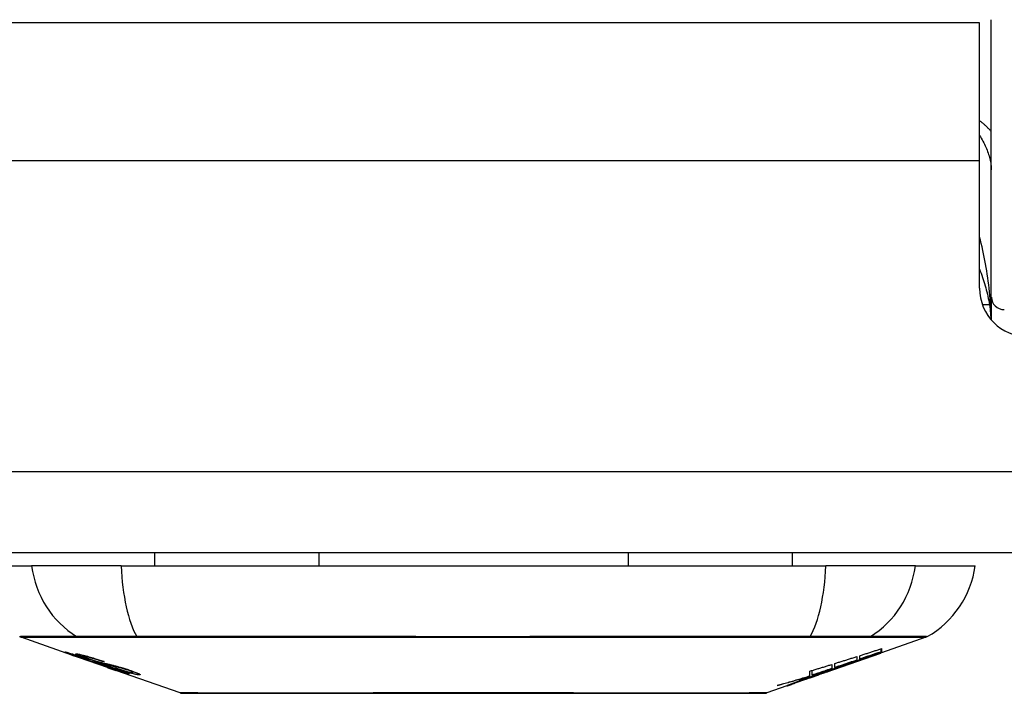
# Model space of a CAD drawing. Header units: inches. Extents: x 20 to 448, y 48 to 213.
# Tile 44 of 235: x 98.911 to 100.109, y 47.743 to 48.563. Entities that reach past the tile are written whole.
import ezdxf

# ---------------------------------------------------------------- set-up
doc = ezdxf.new("R2010")
doc.units = ezdxf.units.IN
doc.header["$MEASUREMENT"] = 0
doc.layers.add('Visible Edges(ANSI)', color=7, linetype='Continuous', lineweight=25)
doc.layers.add('Visible Tangent Edges(ANSI)', color=7, linetype='Continuous', lineweight=25)

msp = doc.modelspace()

# ---------------------------------------------------------------- linework, layer by layer
at = {"layer": 'Visible Edges(ANSI)'}
for p, q in [((100.0787, 48.5594), (98.8477, 48.5594)), ((100.0787, 48.3914), (100.0787, 48.5594)), ((100.0931, 48.2255), (100.0931, 48.5631)), ((100.0787, 48.2364), (100.0787, 48.3914)), ((100.0931, 48.2255), (100.0931, 48.1977)), ((103.6142, 47.9144), (62.0092, 47.9144)), ((99.0754, 47.9144), (99.0754, 47.8986)), ((99.2751, 47.9144), (99.2751, 47.8986)), ((99.6513, 47.9144), (99.6513, 47.8986)), ((99.851, 47.9144), (99.851, 47.8986)), ((98.853, 47.8986), (98.9258, 47.8986)), ((99.0345, 47.8986), (98.9258, 47.8986)), ((99.0345, 47.8986), (99.8919, 47.8986)), ((100.0007, 47.8986), (99.8919, 47.8986)), ((100.0007, 47.8986), (100.0735, 47.8986)), ((98.9747, 47.7901), (98.9129, 47.8117)), ((100.0136, 47.8117), (99.9597, 47.7929)), ((98.9747, 47.7901), (98.9825, 47.7873)), ((98.9751, 47.7907), (98.9751, 47.7915)), ((98.9825, 47.7873), (98.9829, 47.7872)), ((99.018, 47.7749), (98.9829, 47.7872)), ((98.9883, 47.7886), (98.9883, 47.7899)), ((99.8924, 47.7693), (99.9587, 47.7925)), ((99.9295, 47.7882), (99.9295, 47.7839)), ((99.933, 47.7851), (99.933, 47.7893)), ((99.9597, 47.793), (99.9587, 47.7926)), ((99.9587, 47.7925), (99.9587, 47.7927)), ((99.9592, 47.7941), (99.9592, 47.7977)), ((99.9597, 47.7979), (99.9597, 47.7935)), ((99.9597, 47.793), (99.9597, 47.7929)), ((98.9957, 47.7844), (98.9957, 47.7847)), ((99.0123, 47.7822), (99.0123, 47.7828)), ((99.0184, 47.7747), (99.0282, 47.7713)), ((99.899, 47.7786), (99.899, 47.7736)), ((99.9027, 47.7748), (99.9027, 47.7798)), ((99.9179, 47.7784), (99.9179, 47.779)), ((99.938, 47.7856), (99.938, 47.7863)), ((99.1064, 47.744), (99.0282, 47.7713)), ((99.0355, 47.77), (99.0355, 47.7708)), ((99.0491, 47.7689), (99.0491, 47.7702)), ((99.8924, 47.7693), (99.851, 47.7548)), ((99.871, 47.7635), (99.871, 47.7643)), ((99.8717, 47.7624), (99.8717, 47.7627)), ((99.8722, 47.7647), (99.8722, 47.7704)), ((99.875, 47.7655), (99.875, 47.7712)), ((99.8837, 47.7664), (99.8837, 47.7667)), ((99.8907, 47.7688), (99.8907, 47.7689)), ((99.8995, 47.7732), (99.8911, 47.7703)), ((99.8911, 47.7703), (99.8911, 47.7705)), ((99.8937, 47.7698), (99.8937, 47.7703)), ((99.8959, 47.771), (99.8959, 47.7718)), ((99.8445, 47.7525), (99.82, 47.744)), ((99.8445, 47.7525), (99.8445, 47.7525)), ((99.8542, 47.756), (99.8467, 47.7533)), ((99.8467, 47.7533), (99.8467, 47.7539)), ((99.8523, 47.7554), (99.8523, 47.756)), ((99.8642, 47.7599), (99.8642, 47.7602)), ((99.8642, 47.7594), (99.8642, 47.7599)), ((99.8717, 47.7624), (99.8717, 47.7621))]:
    msp.add_line(p, q, dxfattribs=at)
at = {"layer": 'Visible Edges(ANSI)', "flags": 128}
for points in [[(100.0787, 48.2596), (100.0797, 48.2571), (100.0807, 48.2546), (100.0816, 48.2521), (100.0825, 48.2496), (100.0833, 48.2471), (100.0841, 48.2445), (100.0849, 48.242), (100.0857, 48.2394), (100.0864, 48.2369), (100.087, 48.2343), (100.0877, 48.2318), (100.0883, 48.2292), (100.0888, 48.2266), (100.0894, 48.224), (100.0899, 48.2215), (100.0903, 48.2189), (100.0907, 48.2163), (100.0911, 48.2137), (100.0915, 48.2111), (100.0918, 48.2086), (100.0921, 48.206), (100.0923, 48.2034), (100.0926, 48.2008), (100.0927, 48.1982)], [(98.985, 47.7868), (98.9838, 47.7872), (98.9827, 47.7876), (98.9815, 47.788), (98.9804, 47.7884), (98.9793, 47.7888), (98.9783, 47.7891), (98.9772, 47.7895), (98.9762, 47.7899), (98.9752, 47.7902), (98.9742, 47.7906), (98.9732, 47.791), (98.9722, 47.7913), (98.9713, 47.7917), (98.9704, 47.792), (98.9696, 47.7923), (98.9689, 47.7926), (98.9682, 47.7928), (98.9677, 47.793), (98.9672, 47.7932), (98.9667, 47.7934), (98.9664, 47.7936), (98.9662, 47.7938), (98.9663, 47.7938), (98.9666, 47.7938)], [(98.9666, 47.7938), (98.9674, 47.7936), (98.9684, 47.7934), (98.9696, 47.7931), (98.9708, 47.7927), (98.9719, 47.7924), (98.973, 47.7921), (98.9742, 47.7917), (98.9755, 47.7914), (98.9769, 47.7909), (98.9783, 47.7905), (98.9798, 47.79), (98.9813, 47.7895), (98.9828, 47.789), (98.9841, 47.7886), (98.9854, 47.7882), (98.9866, 47.7878), (98.9878, 47.7874), (98.989, 47.787), (98.9902, 47.7866), (98.9914, 47.7862), (98.9926, 47.7858), (98.9938, 47.7854), (98.995, 47.785), (98.9962, 47.7846)], [(98.9754, 47.7907), (98.9753, 47.7907), (98.9752, 47.7907), (98.9751, 47.7907), (98.9751, 47.7907), (98.9752, 47.7906), (98.9753, 47.7906), (98.9754, 47.7905), (98.9756, 47.7904), (98.9759, 47.7903), (98.9763, 47.7901), (98.9767, 47.7899), (98.9773, 47.7897), (98.9779, 47.7895), (98.9786, 47.7892), (98.9793, 47.7889), (98.9801, 47.7887), (98.9808, 47.7884), (98.9814, 47.7882), (98.9821, 47.788), (98.9827, 47.7877), (98.9834, 47.7875), (98.9841, 47.7873), (98.9848, 47.787), (98.9855, 47.7868)], [(98.9957, 47.7844), (98.9944, 47.7848), (98.9931, 47.7853), (98.9918, 47.7857), (98.9905, 47.7861), (98.9893, 47.7865), (98.988, 47.787), (98.9868, 47.7873), (98.9857, 47.7877), (98.9845, 47.7881), (98.9835, 47.7884), (98.9824, 47.7888), (98.9814, 47.789), (98.9806, 47.7893), (98.9798, 47.7895), (98.9791, 47.7898), (98.9784, 47.7899), (98.9779, 47.7901), (98.9774, 47.7902), (98.9769, 47.7904), (98.9765, 47.7905), (98.9762, 47.7905), (98.9759, 47.7906), (98.9756, 47.7907), (98.9754, 47.7907)], [(98.9949, 47.7853), (98.9921, 47.7863), (98.9895, 47.7872), (98.9873, 47.7881), (98.9856, 47.7887), (98.9844, 47.7892), (98.9834, 47.7896), (98.9825, 47.7899), (98.9817, 47.7903), (98.981, 47.7906), (98.9805, 47.7908), (98.9801, 47.791), (98.9798, 47.7912), (98.9796, 47.7913), (98.9795, 47.7914), (98.9794, 47.7915), (98.9794, 47.7916), (98.9795, 47.7916), (98.9795, 47.7916), (98.9797, 47.7917), (98.9798, 47.7917), (98.98, 47.7916), (98.9803, 47.7916), (98.9806, 47.7916), (98.9809, 47.7915)], [(98.9809, 47.7915), (98.9817, 47.7914), (98.9827, 47.7912), (98.9838, 47.791), (98.985, 47.7907), (98.9863, 47.7904), (98.9877, 47.7901), (98.989, 47.7898), (98.9905, 47.7894), (98.9921, 47.789), (98.9937, 47.7885), (98.9955, 47.788), (98.9973, 47.7875), (98.999, 47.787), (99.0006, 47.7865), (99.0022, 47.786), (99.0036, 47.7856), (99.0049, 47.7852), (99.0062, 47.7848), (99.0076, 47.7843), (99.0089, 47.7839), (99.0102, 47.7835), (99.0115, 47.7831), (99.0128, 47.7826), (99.0141, 47.7822)], [(99.0049, 47.78), (99.0041, 47.7803), (99.0034, 47.7805), (99.0025, 47.7808), (99.0016, 47.7811), (99.0007, 47.7814), (98.9998, 47.7817), (98.9987, 47.782), (98.9977, 47.7824), (98.9967, 47.7827), (98.9957, 47.783), (98.9948, 47.7833), (98.994, 47.7836), (98.9932, 47.7839), (98.9924, 47.7842), (98.9917, 47.7844), (98.991, 47.7847), (98.9902, 47.7849), (98.9895, 47.7852), (98.9887, 47.7854), (98.988, 47.7857), (98.9872, 47.786), (98.9865, 47.7862), (98.9857, 47.7865), (98.985, 47.7868)], [(98.9855, 47.7868), (98.9862, 47.7865), (98.9869, 47.7863), (98.9876, 47.786), (98.9883, 47.7858), (98.989, 47.7855), (98.9897, 47.7853), (98.9903, 47.7851), (98.991, 47.7849), (98.9915, 47.7847), (98.9921, 47.7845), (98.9926, 47.7843), (98.993, 47.7842), (98.9934, 47.784), (98.9938, 47.7839), (98.9942, 47.7838), (98.9946, 47.7837), (98.995, 47.7835), (98.9953, 47.7834), (98.9957, 47.7833), (98.996, 47.7832), (98.9963, 47.7831), (98.9966, 47.783), (98.9969, 47.7829), (98.9972, 47.7829)], [(98.9896, 47.7886), (98.9891, 47.7886), (98.9887, 47.7887), (98.9885, 47.7887), (98.9883, 47.7886), (98.9883, 47.7885), (98.9884, 47.7884), (98.9886, 47.7883), (98.9888, 47.7882), (98.989, 47.7881), (98.9893, 47.7879), (98.9897, 47.7878), (98.9902, 47.7876), (98.9908, 47.7873), (98.9913, 47.7871), (98.9919, 47.7869), (98.9925, 47.7867), (98.993, 47.7865), (98.9934, 47.7863), (98.9939, 47.7861), (98.9945, 47.7859), (98.995, 47.7858), (98.9955, 47.7856), (98.9961, 47.7854), (98.9967, 47.7852)], [(99.0123, 47.7822), (99.0116, 47.7824), (99.0109, 47.7826), (99.0101, 47.7829), (99.0094, 47.7831), (99.0087, 47.7834), (99.0079, 47.7836), (99.0072, 47.7838), (99.0065, 47.7841), (99.0057, 47.7843), (99.005, 47.7845), (99.0043, 47.7847), (99.0036, 47.785), (99.0028, 47.7852), (99.0021, 47.7854), (99.0011, 47.7857), (99, 47.786), (98.9987, 47.7864), (98.9974, 47.7868), (98.9959, 47.7872), (98.9944, 47.7875), (98.9929, 47.7879), (98.9915, 47.7882), (98.9904, 47.7884), (98.9896, 47.7886)], [(99.9027, 47.7798), (99.9038, 47.7801), (99.905, 47.7805), (99.9061, 47.7808), (99.9072, 47.7812), (99.9083, 47.7815), (99.9094, 47.7819), (99.9105, 47.7822), (99.9117, 47.7826), (99.9128, 47.7829), (99.9139, 47.7833), (99.915, 47.7836), (99.9161, 47.784), (99.9172, 47.7843), (99.9183, 47.7847), (99.9195, 47.785), (99.9206, 47.7854), (99.9217, 47.7857), (99.9228, 47.7861), (99.9239, 47.7864), (99.925, 47.7868), (99.9261, 47.7871), (99.9273, 47.7875), (99.9284, 47.7878), (99.9295, 47.7882)], [(99.9145, 47.7778), (99.9162, 47.7784), (99.918, 47.779), (99.9197, 47.7797), (99.9215, 47.7803), (99.9233, 47.781), (99.925, 47.7816), (99.9268, 47.7823), (99.9286, 47.7829), (99.9305, 47.7836), (99.9323, 47.7843), (99.9341, 47.7849), (99.936, 47.7856), (99.9379, 47.7863), (99.9397, 47.787), (99.9416, 47.7877), (99.9435, 47.7884), (99.9454, 47.7891), (99.9474, 47.7898), (99.9493, 47.7905), (99.9513, 47.7912), (99.9532, 47.7919), (99.9552, 47.7926), (99.9572, 47.7933), (99.9592, 47.7941)], [(99.9587, 47.7925), (99.957, 47.7919), (99.9553, 47.7913), (99.9537, 47.7907), (99.952, 47.7901), (99.9503, 47.7896), (99.9486, 47.789), (99.9469, 47.7884), (99.9452, 47.7878), (99.9435, 47.7872), (99.9418, 47.7866), (99.9401, 47.786), (99.9384, 47.7854), (99.9367, 47.7848), (99.9349, 47.7842), (99.9332, 47.7837), (99.9315, 47.7831), (99.9298, 47.7825), (99.9281, 47.7819), (99.9264, 47.7813), (99.9247, 47.7807), (99.923, 47.7802), (99.9213, 47.7796), (99.9196, 47.779), (99.9179, 47.7784)], [(99.933, 47.7893), (99.9341, 47.7896), (99.9352, 47.79), (99.9363, 47.7904), (99.9374, 47.7907), (99.9386, 47.7911), (99.9397, 47.7914), (99.9408, 47.7918), (99.9419, 47.7921), (99.943, 47.7925), (99.9441, 47.7929), (99.9452, 47.7932), (99.9464, 47.7936), (99.9475, 47.7939), (99.9486, 47.7943), (99.9497, 47.7946), (99.9508, 47.795), (99.9519, 47.7954), (99.9531, 47.7957), (99.9542, 47.7961), (99.9553, 47.7964), (99.9564, 47.7968), (99.9575, 47.7972), (99.9586, 47.7975), (99.9597, 47.7979)], [(99.9592, 47.7941), (99.9581, 47.7937), (99.957, 47.7933), (99.9559, 47.7929), (99.9549, 47.7926), (99.9538, 47.7922), (99.9527, 47.7918), (99.9516, 47.7915), (99.9505, 47.7911), (99.9494, 47.7907), (99.9483, 47.7903), (99.9472, 47.79), (99.9461, 47.7896), (99.945, 47.7892), (99.9439, 47.7888), (99.9428, 47.7885), (99.9417, 47.7881), (99.9406, 47.7877), (99.9395, 47.7873), (99.9384, 47.787), (99.9374, 47.7866), (99.9363, 47.7862), (99.9352, 47.7859), (99.9341, 47.7855), (99.933, 47.7851)], [(99.9597, 47.7935), (99.9589, 47.7932), (99.958, 47.7928), (99.9571, 47.7925), (99.9563, 47.7922), (99.9554, 47.7919), (99.9545, 47.7916), (99.9536, 47.7913), (99.9527, 47.7909), (99.9518, 47.7906), (99.9509, 47.7903), (99.95, 47.7899), (99.9491, 47.7896), (99.9481, 47.7893), (99.9472, 47.789), (99.9463, 47.7886), (99.9454, 47.7883), (99.9444, 47.788), (99.9435, 47.7876), (99.9426, 47.7873), (99.9417, 47.787), (99.9407, 47.7866), (99.9398, 47.7863), (99.9389, 47.786), (99.938, 47.7856)], [(99.938, 47.7856), (99.9389, 47.7859), (99.9398, 47.7862), (99.9407, 47.7865), (99.9416, 47.7869), (99.9425, 47.7872), (99.9434, 47.7875), (99.9443, 47.7878), (99.9452, 47.7881), (99.9461, 47.7884), (99.947, 47.7887), (99.948, 47.789), (99.9489, 47.7893), (99.9498, 47.7896), (99.9507, 47.7899), (99.9516, 47.7902), (99.9525, 47.7906), (99.9534, 47.7909), (99.9543, 47.7912), (99.9552, 47.7915), (99.9561, 47.7918), (99.957, 47.7921), (99.9579, 47.7924), (99.9588, 47.7927), (99.9597, 47.793)], [(99.016, 47.7786), (99.0151, 47.7789), (99.0141, 47.7791), (99.0132, 47.7794), (99.0122, 47.7797), (99.0111, 47.78), (99.0101, 47.7803), (99.0089, 47.7807), (99.0078, 47.781), (99.0068, 47.7814), (99.0058, 47.7817), (99.0048, 47.782), (99.0039, 47.7823), (99.0031, 47.7825), (99.0023, 47.7828), (99.0016, 47.7831), (99.0008, 47.7833), (99.0001, 47.7836), (98.9993, 47.7838), (98.9986, 47.7841), (98.9978, 47.7843), (98.9971, 47.7846), (98.9963, 47.7848), (98.9956, 47.7851), (98.9949, 47.7853)], [(98.9962, 47.7846), (98.9962, 47.7846), (98.9962, 47.7846), (98.9961, 47.7845), (98.9961, 47.7845), (98.9961, 47.7845), (98.9961, 47.7845), (98.996, 47.7845), (98.996, 47.7845), (98.996, 47.7845), (98.996, 47.7845), (98.996, 47.7845), (98.9959, 47.7845), (98.9959, 47.7845), (98.9959, 47.7845), (98.9959, 47.7844), (98.9959, 47.7844), (98.9958, 47.7844), (98.9958, 47.7844), (98.9958, 47.7844), (98.9958, 47.7844), (98.9957, 47.7844), (98.9957, 47.7844), (98.9957, 47.7844), (98.9957, 47.7844)], [(98.9967, 47.7852), (98.9974, 47.7849), (98.9981, 47.7847), (98.9988, 47.7844), (98.9996, 47.7842), (99.0003, 47.7839), (99.001, 47.7837), (99.0018, 47.7834), (99.0024, 47.7832), (99.003, 47.783), (99.0036, 47.7829), (99.0041, 47.7827), (99.0046, 47.7826), (99.0051, 47.7824), (99.0055, 47.7823), (99.0059, 47.7822), (99.0063, 47.7821), (99.0067, 47.7819), (99.0071, 47.7818), (99.0075, 47.7817), (99.0079, 47.7816), (99.0082, 47.7815), (99.0086, 47.7814), (99.0089, 47.7813), (99.0093, 47.7813)], [(98.9972, 47.7829), (98.9975, 47.7828), (98.9979, 47.7826), (98.9983, 47.7825), (98.9987, 47.7824), (98.9992, 47.7823), (98.9996, 47.7821), (99.0001, 47.782), (99.0006, 47.7819), (99.0011, 47.7817), (99.0016, 47.7816), (99.0021, 47.7815), (99.0027, 47.7813), (99.0032, 47.7812), (99.0037, 47.781), (99.0043, 47.7809), (99.0048, 47.7807), (99.0053, 47.7806), (99.0059, 47.7805), (99.0064, 47.7803), (99.007, 47.7802), (99.0076, 47.78), (99.0082, 47.7798), (99.0088, 47.7797), (99.0094, 47.7795)], [(99.0193, 47.776), (99.0187, 47.7762), (99.018, 47.7764), (99.0173, 47.7766), (99.0166, 47.7768), (99.0159, 47.777), (99.0153, 47.7771), (99.0147, 47.7773), (99.0141, 47.7774), (99.0136, 47.7776), (99.0131, 47.7777), (99.0127, 47.7778), (99.0122, 47.7779), (99.0117, 47.7781), (99.0113, 47.7782), (99.0108, 47.7783), (99.0103, 47.7785), (99.0097, 47.7786), (99.0091, 47.7788), (99.0085, 47.779), (99.0078, 47.7792), (99.0071, 47.7794), (99.0063, 47.7796), (99.0056, 47.7798), (99.0049, 47.78)], [(99.0093, 47.7813), (99.0097, 47.7811), (99.0102, 47.781), (99.0107, 47.7809), (99.0113, 47.7808), (99.0118, 47.7806), (99.0125, 47.7805), (99.0131, 47.7803), (99.0137, 47.7802), (99.0144, 47.78), (99.0151, 47.7799), (99.0158, 47.7797), (99.0165, 47.7796), (99.0172, 47.7794), (99.0179, 47.7792), (99.0186, 47.7791), (99.0193, 47.7789), (99.02, 47.7788), (99.0207, 47.7786), (99.0214, 47.7784), (99.0221, 47.7783), (99.0228, 47.7781), (99.0236, 47.7779), (99.0243, 47.7778), (99.025, 47.7776)], [(99.0094, 47.7795), (99.0101, 47.7793), (99.0108, 47.7791), (99.0116, 47.7788), (99.0125, 47.7786), (99.0133, 47.7783), (99.0143, 47.778), (99.0152, 47.7777), (99.0161, 47.7774), (99.017, 47.7772), (99.0179, 47.7769), (99.0187, 47.7766), (99.0194, 47.7764), (99.02, 47.7762), (99.0207, 47.776), (99.0213, 47.7758), (99.0219, 47.7756), (99.0225, 47.7754), (99.0232, 47.7752), (99.0238, 47.7749), (99.0244, 47.7747), (99.0251, 47.7745), (99.0257, 47.7743), (99.0264, 47.7741), (99.027, 47.7739)], [(99.0141, 47.7822), (99.0141, 47.7822), (99.014, 47.7822), (99.0139, 47.7822), (99.0138, 47.7822), (99.0138, 47.7822), (99.0137, 47.7822), (99.0136, 47.7822), (99.0135, 47.7822), (99.0134, 47.7822), (99.0134, 47.7822), (99.0133, 47.7822), (99.0132, 47.7822), (99.0131, 47.7822), (99.0131, 47.7822), (99.013, 47.7822), (99.0129, 47.7822), (99.0128, 47.7822), (99.0128, 47.7822), (99.0127, 47.7822), (99.0126, 47.7822), (99.0125, 47.7822), (99.0125, 47.7822), (99.0124, 47.7822), (99.0123, 47.7822)], [(99.0344, 47.7743), (99.0337, 47.7745), (99.0329, 47.7747), (99.0321, 47.7749), (99.0313, 47.7751), (99.0305, 47.7752), (99.0296, 47.7754), (99.0289, 47.7756), (99.0281, 47.7758), (99.0274, 47.7759), (99.0268, 47.7761), (99.0261, 47.7762), (99.0255, 47.7763), (99.0249, 47.7765), (99.0242, 47.7766), (99.0236, 47.7768), (99.0229, 47.7769), (99.0221, 47.7771), (99.0214, 47.7773), (99.0205, 47.7775), (99.0196, 47.7777), (99.0187, 47.7779), (99.0178, 47.7782), (99.0168, 47.7784), (99.016, 47.7786)], [(99.0438, 47.767), (99.0436, 47.767), (99.0433, 47.767), (99.0429, 47.7671), (99.0425, 47.7672), (99.0421, 47.7673), (99.0416, 47.7674), (99.041, 47.7676), (99.0404, 47.7678), (99.0397, 47.768), (99.0389, 47.7682), (99.0379, 47.7685), (99.0368, 47.7689), (99.0353, 47.7693), (99.0337, 47.7699), (99.0319, 47.7704), (99.0302, 47.771), (99.0285, 47.7716), (99.027, 47.7721), (99.0254, 47.7726), (99.0239, 47.7732), (99.0224, 47.7737), (99.0208, 47.7742), (99.0193, 47.7748), (99.0177, 47.7753)], [(99.0177, 47.7753), (99.0177, 47.7753), (99.0177, 47.7753), (99.0178, 47.7753), (99.0178, 47.7753), (99.0178, 47.7753), (99.0178, 47.7753), (99.0179, 47.7753), (99.0179, 47.7753), (99.0179, 47.7753), (99.0179, 47.7753), (99.018, 47.7753), (99.018, 47.7753), (99.018, 47.7753), (99.018, 47.7753), (99.018, 47.7753), (99.0181, 47.7753), (99.0181, 47.7753), (99.0181, 47.7753), (99.0181, 47.7753), (99.0182, 47.7753), (99.0182, 47.7753), (99.0182, 47.7753), (99.0182, 47.7753), (99.0183, 47.7753)], [(99.018, 47.7749), (99.018, 47.7749), (99.0181, 47.7749), (99.0181, 47.7749), (99.0181, 47.7749), (99.0181, 47.7749), (99.0181, 47.7749), (99.0182, 47.7749), (99.0182, 47.7748), (99.0182, 47.7748), (99.0182, 47.7748), (99.0182, 47.7748), (99.0182, 47.7748), (99.0183, 47.7748), (99.0183, 47.7748), (99.0183, 47.7748), (99.0183, 47.7748), (99.0183, 47.7748), (99.0183, 47.7748), (99.0184, 47.7748), (99.0184, 47.7748), (99.0184, 47.7748), (99.0184, 47.7748), (99.0184, 47.7748), (99.0184, 47.7747)], [(99.0183, 47.7753), (99.0199, 47.7748), (99.0215, 47.7742), (99.0232, 47.7736), (99.0247, 47.7731), (99.0263, 47.7726), (99.0277, 47.7721), (99.029, 47.7717), (99.03, 47.7714), (99.0307, 47.7711), (99.0312, 47.771), (99.0317, 47.7708), (99.0321, 47.7707), (99.0325, 47.7706), (99.0329, 47.7705), (99.0332, 47.7704), (99.0335, 47.7703), (99.0338, 47.7702), (99.034, 47.7702), (99.0343, 47.7701), (99.0345, 47.7701), (99.0347, 47.77), (99.0348, 47.77), (99.035, 47.77), (99.0351, 47.77)], [(99.0263, 47.7737), (99.026, 47.7738), (99.0257, 47.7739), (99.0254, 47.774), (99.0251, 47.7741), (99.0248, 47.7742), (99.0245, 47.7743), (99.0242, 47.7744), (99.0239, 47.7745), (99.0235, 47.7746), (99.0232, 47.7747), (99.0229, 47.7748), (99.0226, 47.7749), (99.0223, 47.775), (99.022, 47.7751), (99.0217, 47.7752), (99.0214, 47.7753), (99.0212, 47.7754), (99.0209, 47.7755), (99.0206, 47.7756), (99.0203, 47.7757), (99.0201, 47.7757), (99.0198, 47.7758), (99.0196, 47.7759), (99.0193, 47.776)], [(99.025, 47.7776), (99.0259, 47.7774), (99.0267, 47.7771), (99.0276, 47.7769), (99.0286, 47.7767), (99.0296, 47.7764), (99.0306, 47.7761), (99.0316, 47.7758), (99.0326, 47.7755), (99.0335, 47.7753), (99.0344, 47.775), (99.0352, 47.7748), (99.036, 47.7745), (99.0366, 47.7743), (99.0373, 47.7741), (99.0379, 47.7739), (99.0386, 47.7737), (99.0392, 47.7735), (99.0399, 47.7733), (99.0405, 47.7731), (99.0411, 47.7729), (99.0418, 47.7727), (99.0424, 47.7725), (99.043, 47.7723), (99.0436, 47.7721)], [(99.8722, 47.7704), (99.8733, 47.7707), (99.8745, 47.7711), (99.8756, 47.7714), (99.8767, 47.7718), (99.8778, 47.7721), (99.8789, 47.7724), (99.88, 47.7728), (99.8812, 47.7731), (99.8823, 47.7735), (99.8834, 47.7738), (99.8845, 47.7741), (99.8856, 47.7745), (99.8867, 47.7748), (99.8878, 47.7752), (99.889, 47.7755), (99.8901, 47.7758), (99.8912, 47.7762), (99.8923, 47.7765), (99.8934, 47.7769), (99.8945, 47.7772), (99.8956, 47.7776), (99.8968, 47.7779), (99.8979, 47.7783), (99.899, 47.7786)], [(99.8911, 47.7703), (99.8921, 47.7706), (99.8931, 47.7709), (99.894, 47.7712), (99.895, 47.7715), (99.896, 47.7718), (99.897, 47.7721), (99.8979, 47.7724), (99.8989, 47.7728), (99.8999, 47.7731), (99.9009, 47.7734), (99.9018, 47.7737), (99.9028, 47.774), (99.9038, 47.7743), (99.9048, 47.7746), (99.9057, 47.7749), (99.9067, 47.7753), (99.9077, 47.7756), (99.9087, 47.7759), (99.9096, 47.7762), (99.9106, 47.7765), (99.9116, 47.7768), (99.9125, 47.7771), (99.9135, 47.7775), (99.9145, 47.7778)], [(99.9179, 47.7784), (99.9168, 47.7781), (99.9158, 47.7777), (99.9148, 47.7773), (99.9138, 47.777), (99.9127, 47.7766), (99.9117, 47.7762), (99.9107, 47.7758), (99.9096, 47.7755), (99.9086, 47.7751), (99.9076, 47.7747), (99.9065, 47.7744), (99.9055, 47.774), (99.9044, 47.7736), (99.9034, 47.7732), (99.9024, 47.7729), (99.9013, 47.7725), (99.9003, 47.7721), (99.8992, 47.7718), (99.8982, 47.7714), (99.8971, 47.771), (99.8961, 47.7706), (99.8951, 47.7703), (99.894, 47.7699), (99.893, 47.7695)], [(99.9295, 47.7839), (99.9284, 47.7835), (99.9273, 47.7832), (99.9261, 47.7828), (99.925, 47.7824), (99.9239, 47.782), (99.9228, 47.7816), (99.9217, 47.7813), (99.9206, 47.7809), (99.9195, 47.7805), (99.9183, 47.7801), (99.9172, 47.7798), (99.9161, 47.7794), (99.915, 47.779), (99.9139, 47.7786), (99.9128, 47.7782), (99.9117, 47.7779), (99.9105, 47.7775), (99.9094, 47.7771), (99.9083, 47.7767), (99.9072, 47.7764), (99.9061, 47.776), (99.905, 47.7756), (99.9038, 47.7752), (99.9027, 47.7748)], [(99.0351, 47.77), (99.0352, 47.77), (99.0353, 47.77), (99.0353, 47.77), (99.0354, 47.77), (99.0354, 47.77), (99.0355, 47.77), (99.0355, 47.77), (99.0355, 47.77), (99.0355, 47.7701), (99.0355, 47.7701), (99.0354, 47.7701), (99.0353, 47.7702), (99.0353, 47.7702), (99.0352, 47.7703), (99.035, 47.7704), (99.0349, 47.7704), (99.0347, 47.7705), (99.0345, 47.7706), (99.034, 47.7708), (99.033, 47.7712), (99.0317, 47.7717), (99.0301, 47.7723), (99.0283, 47.773), (99.0263, 47.7737)], [(99.0562, 47.7658), (99.0557, 47.7659), (99.0552, 47.766), (99.0546, 47.766), (99.054, 47.7662), (99.0532, 47.7663), (99.0525, 47.7665), (99.0516, 47.7667), (99.0507, 47.7669), (99.0497, 47.7671), (99.0486, 47.7674), (99.0473, 47.7678), (99.0458, 47.7682), (99.0441, 47.7687), (99.0423, 47.7692), (99.0405, 47.7698), (99.0388, 47.7703), (99.0372, 47.7708), (99.0357, 47.7713), (99.0342, 47.7718), (99.0327, 47.7723), (99.0313, 47.7728), (99.0298, 47.7733), (99.0284, 47.7738), (99.0269, 47.7743)], [(99.0269, 47.7743), (99.027, 47.7743), (99.0271, 47.7742), (99.0271, 47.7742), (99.0272, 47.7742), (99.0273, 47.7742), (99.0274, 47.7742), (99.0275, 47.7742), (99.0275, 47.7742), (99.0276, 47.7742), (99.0277, 47.7742), (99.0278, 47.7742), (99.0279, 47.7742), (99.0279, 47.7742), (99.028, 47.7742), (99.0281, 47.7742), (99.0282, 47.7742), (99.0283, 47.7742), (99.0283, 47.7741), (99.0284, 47.7741), (99.0285, 47.7741), (99.0286, 47.7741), (99.0286, 47.7741), (99.0287, 47.7741), (99.0288, 47.7741)], [(99.027, 47.7739), (99.0324, 47.772), (99.037, 47.7703), (99.0396, 47.7693), (99.0406, 47.7689), (99.0414, 47.7685), (99.042, 47.7683), (99.0425, 47.768), (99.0429, 47.7679), (99.0432, 47.7677), (99.0434, 47.7676), (99.0436, 47.7675), (99.0438, 47.7674), (99.0439, 47.7673), (99.044, 47.7672), (99.0441, 47.7672), (99.0442, 47.7671), (99.0442, 47.7671), (99.0442, 47.767), (99.0442, 47.767), (99.0442, 47.767), (99.0441, 47.767), (99.044, 47.767), (99.0439, 47.767), (99.0438, 47.767)], [(99.0288, 47.7741), (99.0301, 47.7737), (99.0314, 47.7732), (99.0327, 47.7728), (99.0341, 47.7724), (99.0354, 47.7719), (99.0366, 47.7715), (99.0379, 47.7711), (99.0391, 47.7708), (99.0402, 47.7704), (99.0412, 47.7702), (99.042, 47.7699), (99.0427, 47.7697), (99.0433, 47.7696), (99.0439, 47.7694), (99.0444, 47.7693), (99.0449, 47.7692), (99.0454, 47.7691), (99.0458, 47.769), (99.0462, 47.769), (99.0465, 47.7689), (99.0469, 47.7688), (99.0472, 47.7688), (99.0474, 47.7688), (99.0477, 47.7687)], [(99.0417, 47.772), (99.0414, 47.7721), (99.0411, 47.7722), (99.0407, 47.7723), (99.0404, 47.7724), (99.0401, 47.7725), (99.0398, 47.7726), (99.0395, 47.7727), (99.0392, 47.7728), (99.0389, 47.7729), (99.0386, 47.773), (99.0383, 47.7731), (99.0379, 47.7732), (99.0376, 47.7733), (99.0373, 47.7734), (99.037, 47.7735), (99.0367, 47.7736), (99.0364, 47.7737), (99.0361, 47.7738), (99.0358, 47.7739), (99.0355, 47.7739), (99.0353, 47.774), (99.035, 47.7741), (99.0347, 47.7742), (99.0344, 47.7743)], [(99.0477, 47.7687), (99.0479, 47.7687), (99.0481, 47.7687), (99.0483, 47.7687), (99.0484, 47.7687), (99.0486, 47.7687), (99.0487, 47.7687), (99.0488, 47.7687), (99.0489, 47.7687), (99.049, 47.7688), (99.049, 47.7688), (99.0491, 47.7688), (99.0491, 47.7689), (99.049, 47.7689), (99.049, 47.769), (99.0489, 47.7691), (99.0487, 47.7692), (99.0484, 47.7694), (99.0479, 47.7696), (99.0472, 47.77), (99.0464, 47.7703), (99.0454, 47.7707), (99.0443, 47.7711), (99.043, 47.7716), (99.0417, 47.772)], [(99.0436, 47.7721), (99.0465, 47.7711), (99.0491, 47.7702), (99.0512, 47.7694), (99.0527, 47.7688), (99.0537, 47.7684), (99.0546, 47.768), (99.0554, 47.7677), (99.056, 47.7674), (99.0566, 47.7671), (99.057, 47.7668), (99.0573, 47.7666), (99.0575, 47.7665), (99.0577, 47.7663), (99.0577, 47.7662), (99.0578, 47.7661), (99.0577, 47.766), (99.0577, 47.7659), (99.0576, 47.7659), (99.0575, 47.7658), (99.0573, 47.7658), (99.0571, 47.7658), (99.0568, 47.7658), (99.0565, 47.7658), (99.0562, 47.7658)], [(99.8325, 47.7531), (99.8341, 47.7535), (99.8358, 47.754), (99.8375, 47.7544), (99.8391, 47.7549), (99.8408, 47.7554), (99.8425, 47.7559), (99.8441, 47.7563), (99.8458, 47.7568), (99.8474, 47.7573), (99.8491, 47.7578), (99.8508, 47.7582), (99.8524, 47.7587), (99.8541, 47.7592), (99.8557, 47.7597), (99.8574, 47.7602), (99.8591, 47.7607), (99.8607, 47.7612), (99.8624, 47.7617), (99.864, 47.7622), (99.8657, 47.7627), (99.8673, 47.7632), (99.8689, 47.7637), (99.8706, 47.7642), (99.8722, 47.7647)], [(99.871, 47.7635), (99.8694, 47.763), (99.8678, 47.7625), (99.8662, 47.7621), (99.8646, 47.7616), (99.863, 47.7611), (99.8614, 47.7607), (99.8598, 47.7602), (99.8582, 47.7598), (99.8566, 47.7593), (99.855, 47.7589), (99.8534, 47.7585), (99.8518, 47.758), (99.8502, 47.7576), (99.8486, 47.7572), (99.847, 47.7567), (99.8454, 47.7563), (99.8438, 47.7559), (99.8422, 47.7555), (99.8405, 47.7551), (99.8389, 47.7546), (99.8373, 47.7542), (99.8357, 47.7538), (99.8341, 47.7534), (99.8325, 47.7531)], [(99.8959, 47.771), (99.8943, 47.7705), (99.8928, 47.77), (99.8913, 47.7695), (99.8898, 47.7691), (99.8883, 47.7686), (99.8867, 47.7681), (99.8852, 47.7676), (99.8837, 47.7671), (99.8822, 47.7666), (99.8806, 47.7661), (99.8791, 47.7656), (99.8776, 47.7651), (99.876, 47.7646), (99.8745, 47.7641), (99.873, 47.7637), (99.8714, 47.7632), (99.8699, 47.7627), (99.8684, 47.7622), (99.8668, 47.7617), (99.8653, 47.7613), (99.8638, 47.7608), (99.8622, 47.7603), (99.8607, 47.7598), (99.8592, 47.7594)], [(99.8592, 47.7594), (99.8596, 47.7595), (99.8601, 47.7597), (99.8606, 47.7599), (99.8611, 47.7601), (99.8616, 47.7602), (99.8621, 47.7604), (99.8626, 47.7606), (99.8631, 47.7607), (99.8636, 47.7609), (99.8641, 47.7611), (99.8646, 47.7612), (99.8651, 47.7614), (99.8656, 47.7616), (99.8661, 47.7618), (99.8665, 47.7619), (99.867, 47.7621), (99.8675, 47.7623), (99.868, 47.7624), (99.8685, 47.7626), (99.869, 47.7628), (99.8695, 47.763), (99.87, 47.7631), (99.8705, 47.7633), (99.871, 47.7635)], [(99.8622, 47.7595), (99.8632, 47.7598), (99.8642, 47.7602), (99.8652, 47.7605), (99.8662, 47.7609), (99.8672, 47.7612), (99.8682, 47.7615), (99.8692, 47.7619), (99.8702, 47.7622), (99.8711, 47.7625), (99.8721, 47.7628), (99.873, 47.7631), (99.874, 47.7635), (99.8749, 47.7638), (99.8758, 47.7641), (99.8767, 47.7644), (99.8776, 47.7647), (99.8785, 47.7649), (99.8793, 47.7652), (99.8802, 47.7655), (99.881, 47.7658), (99.8818, 47.766), (99.8825, 47.7663), (99.8833, 47.7665), (99.884, 47.7668)], [(99.8832, 47.7661), (99.8825, 47.7658), (99.8817, 47.7656), (99.8809, 47.7653), (99.8802, 47.765), (99.8794, 47.7647), (99.8786, 47.7645), (99.8778, 47.7642), (99.877, 47.7639), (99.8762, 47.7636), (99.8754, 47.7633), (99.8745, 47.763), (99.8737, 47.7628), (99.8729, 47.7625), (99.8721, 47.7622), (99.8713, 47.7619), (99.8705, 47.7616), (99.8697, 47.7613), (99.8689, 47.7611), (99.8681, 47.7608), (99.8673, 47.7605), (99.8665, 47.7602), (99.8658, 47.76), (99.865, 47.7597), (99.8642, 47.7594)], [(99.8832, 47.7663), (99.883, 47.7662), (99.8827, 47.7661), (99.8824, 47.766), (99.8821, 47.7659), (99.8818, 47.7658), (99.8814, 47.7657), (99.881, 47.7656), (99.8806, 47.7654), (99.8802, 47.7653), (99.8797, 47.7651), (99.8792, 47.765), (99.8787, 47.7648), (99.8782, 47.7646), (99.8777, 47.7645), (99.8771, 47.7643), (99.8766, 47.7641), (99.876, 47.7639), (99.8754, 47.7637), (99.8748, 47.7635), (99.8742, 47.7633), (99.8736, 47.7631), (99.873, 47.7629), (99.8724, 47.7626), (99.8717, 47.7624)], [(99.8717, 47.7621), (99.8721, 47.7623), (99.8726, 47.7624), (99.873, 47.7626), (99.8734, 47.7627), (99.8739, 47.7629), (99.8743, 47.763), (99.8748, 47.7632), (99.8752, 47.7633), (99.8757, 47.7635), (99.8762, 47.7637), (99.8766, 47.7638), (99.8771, 47.764), (99.8775, 47.7641), (99.878, 47.7643), (99.8784, 47.7644), (99.8788, 47.7646), (99.8792, 47.7647), (99.8796, 47.7649), (99.88, 47.765), (99.8804, 47.7652), (99.8808, 47.7653), (99.8811, 47.7654), (99.8814, 47.7655), (99.8817, 47.7656)], [(99.899, 47.7736), (99.898, 47.7732), (99.897, 47.7729), (99.896, 47.7726), (99.895, 47.7722), (99.894, 47.7719), (99.893, 47.7716), (99.892, 47.7712), (99.891, 47.7709), (99.89, 47.7705), (99.889, 47.7702), (99.888, 47.7699), (99.887, 47.7695), (99.886, 47.7692), (99.885, 47.7689), (99.884, 47.7685), (99.883, 47.7682), (99.882, 47.7679), (99.881, 47.7675), (99.88, 47.7672), (99.879, 47.7669), (99.878, 47.7665), (99.877, 47.7662), (99.876, 47.7658), (99.875, 47.7655)], [(99.875, 47.7655), (99.876, 47.7658), (99.877, 47.7661), (99.8781, 47.7665), (99.8791, 47.7668), (99.8801, 47.7671), (99.8811, 47.7674), (99.8821, 47.7677), (99.8832, 47.768), (99.8842, 47.7684), (99.8852, 47.7687), (99.8862, 47.769), (99.8873, 47.7693), (99.8883, 47.7697), (99.8893, 47.77), (99.8903, 47.7703), (99.8913, 47.7706), (99.8924, 47.7709), (99.8934, 47.7713), (99.8944, 47.7716), (99.8954, 47.7719), (99.8964, 47.7722), (99.8974, 47.7726), (99.8985, 47.7729), (99.8995, 47.7732)], [(99.8817, 47.7656), (99.882, 47.7657), (99.8822, 47.7658), (99.8824, 47.7659), (99.8826, 47.7659), (99.8828, 47.766), (99.8829, 47.7661), (99.8831, 47.7661), (99.8832, 47.7662), (99.8833, 47.7662), (99.8834, 47.7663), (99.8835, 47.7663), (99.8836, 47.7663), (99.8837, 47.7664), (99.8837, 47.7664), (99.8837, 47.7664), (99.8837, 47.7664), (99.8837, 47.7664), (99.8837, 47.7664), (99.8837, 47.7664), (99.8836, 47.7664), (99.8835, 47.7664), (99.8835, 47.7663), (99.8834, 47.7663), (99.8832, 47.7663)], [(99.8907, 47.7688), (99.8907, 47.7687), (99.8906, 47.7687), (99.8905, 47.7687), (99.8903, 47.7686), (99.8902, 47.7685), (99.89, 47.7685), (99.8898, 47.7684), (99.8895, 47.7683), (99.8893, 47.7682), (99.889, 47.7681), (99.8887, 47.768), (99.8884, 47.7679), (99.888, 47.7678), (99.8877, 47.7676), (99.8873, 47.7675), (99.8869, 47.7674), (99.8865, 47.7672), (99.8861, 47.7671), (99.8856, 47.7669), (99.8852, 47.7668), (99.8847, 47.7666), (99.8842, 47.7664), (99.8837, 47.7663), (99.8832, 47.7661)], [(99.884, 47.7668), (99.8847, 47.767), (99.8853, 47.7672), (99.8859, 47.7674), (99.8865, 47.7676), (99.887, 47.7677), (99.8875, 47.7679), (99.888, 47.768), (99.8885, 47.7682), (99.8889, 47.7683), (99.8893, 47.7684), (99.8896, 47.7685), (99.8899, 47.7686), (99.8902, 47.7687), (99.8904, 47.7688), (99.8906, 47.7688), (99.8908, 47.7689), (99.8909, 47.7689), (99.891, 47.7689), (99.8911, 47.7689), (99.8911, 47.7689), (99.891, 47.7689), (99.891, 47.7689), (99.8909, 47.7688), (99.8907, 47.7688)], [(99.8862, 47.7676), (99.8866, 47.7677), (99.887, 47.7679), (99.8874, 47.768), (99.8879, 47.7681), (99.8883, 47.7683), (99.8887, 47.7684), (99.8891, 47.7686), (99.8895, 47.7687), (99.8899, 47.7689), (99.8903, 47.769), (99.8907, 47.7692), (99.8911, 47.7693), (99.8915, 47.7695), (99.8919, 47.7696), (99.8923, 47.7697), (99.8927, 47.7699), (99.8931, 47.77), (99.8935, 47.7702), (99.8939, 47.7703), (99.8943, 47.7705), (99.8947, 47.7706), (99.8951, 47.7708), (99.8955, 47.7709), (99.8959, 47.771)], [(99.893, 47.7695), (99.8932, 47.7696), (99.8934, 47.7697), (99.8935, 47.7698), (99.8936, 47.7698), (99.8937, 47.7698), (99.8937, 47.7698), (99.8936, 47.7698), (99.8935, 47.7698), (99.8934, 47.7698), (99.8932, 47.7697), (99.893, 47.7697), (99.8927, 47.7696), (99.8924, 47.7695), (99.892, 47.7694), (99.8916, 47.7693), (99.8912, 47.7691), (99.8907, 47.769), (99.8902, 47.7688), (99.8896, 47.7686), (99.889, 47.7684), (99.8884, 47.7682), (99.8877, 47.768), (99.887, 47.7678), (99.8862, 47.7676)], [(99.8467, 47.7533), (99.8465, 47.7533), (99.8462, 47.7532), (99.846, 47.7531), (99.8457, 47.753), (99.8455, 47.753), (99.8453, 47.7529), (99.8452, 47.7529), (99.845, 47.7528), (99.8449, 47.7528), (99.8448, 47.7528), (99.8447, 47.7527), (99.8446, 47.7527), (99.8445, 47.7527), (99.8445, 47.7527), (99.8444, 47.7527), (99.8444, 47.7528), (99.8444, 47.7528), (99.8445, 47.7528), (99.8445, 47.7528), (99.8446, 47.7529), (99.8446, 47.7529), (99.8447, 47.753), (99.8449, 47.753), (99.845, 47.7531)], [(99.8445, 47.7525), (99.8448, 47.7526), (99.845, 47.7527), (99.8453, 47.7528), (99.8456, 47.7529), (99.8458, 47.753), (99.8461, 47.7531), (99.8464, 47.7532), (99.8467, 47.7533), (99.8469, 47.7534), (99.8472, 47.7535), (99.8475, 47.7536), (99.8477, 47.7537), (99.848, 47.7538), (99.8483, 47.7538), (99.8486, 47.7539), (99.8488, 47.754), (99.8491, 47.7541), (99.8494, 47.7542), (99.8496, 47.7543), (99.8499, 47.7544), (99.8502, 47.7545), (99.8505, 47.7546), (99.8507, 47.7547), (99.851, 47.7548)], [(99.845, 47.7531), (99.8452, 47.7532), (99.8454, 47.7533), (99.8457, 47.7535), (99.8461, 47.7536), (99.8465, 47.7538), (99.847, 47.754), (99.8476, 47.7542), (99.8482, 47.7544), (99.8488, 47.7547), (99.8495, 47.755), (99.8503, 47.7552), (99.851, 47.7555), (99.8518, 47.7558), (99.8527, 47.7561), (99.8536, 47.7564), (99.8545, 47.7568), (99.8554, 47.7571), (99.8563, 47.7574), (99.8573, 47.7578), (99.8583, 47.7581), (99.8592, 47.7585), (99.8602, 47.7588), (99.8612, 47.7591), (99.8622, 47.7595)], [(99.8547, 47.7565), (99.8544, 47.7563), (99.854, 47.7562), (99.8537, 47.7561), (99.8534, 47.7559), (99.8532, 47.7558), (99.853, 47.7557), (99.8528, 47.7557), (99.8526, 47.7556), (99.8525, 47.7555), (99.8524, 47.7555), (99.8523, 47.7554), (99.8523, 47.7554), (99.8523, 47.7554), (99.8523, 47.7554), (99.8524, 47.7554), (99.8524, 47.7554), (99.8526, 47.7554), (99.8527, 47.7555), (99.8529, 47.7555), (99.8531, 47.7556), (99.8533, 47.7557), (99.8536, 47.7558), (99.8539, 47.7559), (99.8542, 47.756)], [(99.8642, 47.7599), (99.8638, 47.7597), (99.8633, 47.7595), (99.8629, 47.7594), (99.8624, 47.7592), (99.8619, 47.7591), (99.8615, 47.7589), (99.861, 47.7587), (99.8605, 47.7586), (99.8601, 47.7584), (99.8596, 47.7583), (99.8592, 47.7581), (99.8587, 47.7579), (99.8583, 47.7578), (99.8579, 47.7576), (99.8575, 47.7575), (99.8571, 47.7574), (99.8568, 47.7572), (99.8564, 47.7571), (99.8561, 47.757), (99.8558, 47.7569), (99.8555, 47.7567), (99.8552, 47.7566), (99.855, 47.7565), (99.8547, 47.7565)], [(99.108, 47.7437), (99.1085, 47.7437), (99.1097, 47.7437), (99.1119, 47.7437), (99.1148, 47.7437), (99.1186, 47.7437), (99.1233, 47.7436), (99.1288, 47.7436), (99.1351, 47.7436), (99.1422, 47.7436), (99.15, 47.7436), (99.1586, 47.7436), (99.1679, 47.7435), (99.1779, 47.7435), (99.1885, 47.7435), (99.1999, 47.7435), (99.2119, 47.7435), (99.2244, 47.7435), (99.2376, 47.7435), (99.2513, 47.7435), (99.2655, 47.7435), (99.2802, 47.7436), (99.2953, 47.7436), (99.3109, 47.7436), (99.3269, 47.7436), (99.3433, 47.7436), (99.3599, 47.7436), (99.3768, 47.7437), (99.3938, 47.7437), (99.4109, 47.7437), (99.4282, 47.7437), (99.4456, 47.7437), (99.4631, 47.7437), (99.4806, 47.7437), (99.4981, 47.7437), (99.5154, 47.7437), (99.5326, 47.7437), (99.5495, 47.7437), (99.5663, 47.7436), (99.5829, 47.7436), (99.5992, 47.7436), (99.6153, 47.7436), (99.6309, 47.7436), (99.6461, 47.7436), (99.6609, 47.7435), (99.6751, 47.7435), (99.6888, 47.7435), (99.702, 47.7435), (99.7145, 47.7435), (99.7265, 47.7435), (99.7379, 47.7435), (99.7486, 47.7435), (99.7585, 47.7435), (99.7678, 47.7436), (99.7764, 47.7436), (99.7843, 47.7436), (99.7914, 47.7436), (99.7977, 47.7436), (99.8032, 47.7436), (99.8078, 47.7437), (99.8116, 47.7437), (99.8146, 47.7437), (99.8167, 47.7437), (99.818, 47.7437), (99.8184, 47.7437)]]:
    msp.add_lwpolyline(points, dxfattribs=at)
at = {"layer": 'Visible Edges(ANSI)'}
for centre, radius, start, end in [((100.1378, 48.2364), 0.0591, 180, 270), ((99.9565, 47.9149), 0.1181, 299.8169, 352.0587), ((98.9161, 47.821), 0.00984, 240.1831, 250.71), ((100.0103, 47.821), 0.00984, 289.29, 299.8169), ((99.108, 47.7486), 0.00492, 250.71, 269.8269), ((99.8184, 47.7486), 0.00492, 270.1731, 289.29)]:
    msp.add_arc(centre, radius, start, end, dxfattribs=at)
at = {"layer": 'Visible Tangent Edges(ANSI)'}
for p, q in [((100.0787, 48.3914), (98.8477, 48.3914)), ((100.0821, 48.2166), (100.0907, 48.2166)), ((62.0092, 48.0134), (103.6142, 48.0134)), ((98.9825, 47.8117), (98.9827, 47.8117)), ((99.0544, 47.8117), (99.0549, 47.8117)), ((99.8716, 47.8117), (99.872, 47.8117)), ((99.9438, 47.8117), (99.9439, 47.8117)), ((98.9754, 47.7907), (98.9754, 47.7914)), ((98.985, 47.7868), (98.985, 47.7869)), ((98.9896, 47.7886), (98.9896, 47.7896)), ((98.9949, 47.7853), (98.9949, 47.7858)), ((99.0049, 47.78), (99.0049, 47.7807)), ((99.016, 47.7786), (99.016, 47.7797)), ((99.0193, 47.776), (99.0193, 47.7764)), ((99.0344, 47.7743), (99.0344, 47.775)), ((99.0263, 47.7737), (99.0263, 47.7741)), ((99.0417, 47.772), (99.0417, 47.7727)), ((99.0438, 47.767), (99.0438, 47.7674)), ((99.0562, 47.7658), (99.0562, 47.7673)), ((99.8832, 47.7663), (99.8832, 47.7665)), ((99.8832, 47.7661), (99.8832, 47.7662)), ((99.8547, 47.7565), (99.8547, 47.7569))]:
    msp.add_line(p, q, dxfattribs=at)
at = {"layer": 'Visible Tangent Edges(ANSI)', "flags": 128}
for points in [[(100.0931, 48.4268), (100.0926, 48.4274), (100.0921, 48.428), (100.0916, 48.4286), (100.0911, 48.4292), (100.0905, 48.4298), (100.09, 48.4303), (100.0894, 48.4309), (100.0889, 48.4315), (100.0883, 48.4321), (100.0877, 48.4326), (100.0871, 48.4332), (100.0865, 48.4338), (100.0859, 48.4343), (100.0853, 48.4349), (100.0847, 48.4355), (100.0841, 48.436), (100.0834, 48.4365), (100.0828, 48.4371), (100.0821, 48.4376), (100.0815, 48.4381), (100.0808, 48.4387), (100.0801, 48.4392), (100.0794, 48.4397), (100.0787, 48.4402)], [(100.0787, 48.4223), (100.0798, 48.4205), (100.0809, 48.4188), (100.0819, 48.417), (100.0829, 48.4152), (100.0838, 48.4134), (100.0847, 48.4116), (100.0856, 48.4098), (100.0864, 48.408), (100.0872, 48.4062), (100.0879, 48.4044), (100.0886, 48.4026), (100.0892, 48.4008), (100.0898, 48.399), (100.0904, 48.3973), (100.0909, 48.3955), (100.0913, 48.3938), (100.0917, 48.392), (100.0921, 48.3903), (100.0924, 48.3886), (100.0927, 48.387), (100.0929, 48.3853), (100.093, 48.3837), (100.0931, 48.3821), (100.0931, 48.3805)], [(100.093, 48.1979), (100.0929, 48.2022), (100.0927, 48.2065), (100.0925, 48.2108), (100.0922, 48.215), (100.0919, 48.2193), (100.0916, 48.2236), (100.0912, 48.2279), (100.0908, 48.2321), (100.0904, 48.2364), (100.0899, 48.2406), (100.0894, 48.2449), (100.0888, 48.2491), (100.0882, 48.2533), (100.0875, 48.2575), (100.0869, 48.2617), (100.0861, 48.2659), (100.0854, 48.2701), (100.0845, 48.2742), (100.0837, 48.2783), (100.0828, 48.2824), (100.0818, 48.2866), (100.0808, 48.2907), (100.0798, 48.2947), (100.0787, 48.2988)], [(98.9804, 47.8126), (98.9748, 47.8126), (98.9695, 47.8126), (98.9643, 47.8126), (98.9594, 47.8126), (98.9548, 47.8126), (98.9503, 47.8126), (98.9461, 47.8126), (98.9422, 47.8125), (98.9384, 47.8125), (98.9349, 47.8125), (98.9317, 47.8125), (98.9286, 47.8125), (98.9259, 47.8125), (98.9233, 47.8125), (98.921, 47.8125), (98.919, 47.8125), (98.9171, 47.8125), (98.9156, 47.8125), (98.9143, 47.8125), (98.9132, 47.8125), (98.9123, 47.8125), (98.9117, 47.8124), (98.9114, 47.8124), (98.9112, 47.8124)], [(98.9129, 47.8117), (98.913, 47.8117), (98.9134, 47.8117), (98.914, 47.8117), (98.9148, 47.8117), (98.9159, 47.8117), (98.9173, 47.8117), (98.9188, 47.8117), (98.9207, 47.8117), (98.9228, 47.8117), (98.9251, 47.8117), (98.9276, 47.8117), (98.9304, 47.8117), (98.9335, 47.8117), (98.9368, 47.8117), (98.9403, 47.8117), (98.944, 47.8117), (98.948, 47.8117), (98.9523, 47.8117), (98.9567, 47.8117), (98.9614, 47.8117), (98.9664, 47.8117), (98.9715, 47.8117), (98.9769, 47.8117), (98.9825, 47.8117)], [(99.0536, 47.8126), (99.0494, 47.8127), (99.0453, 47.8127), (99.0412, 47.8127), (99.0373, 47.8127), (99.0333, 47.8127), (99.0295, 47.8127), (99.0258, 47.8127), (99.0221, 47.8127), (99.0186, 47.8127), (99.0151, 47.8127), (99.0118, 47.8127), (99.0086, 47.8127), (99.0055, 47.8127), (99.0025, 47.8127), (98.9997, 47.8127), (98.9969, 47.8127), (98.9944, 47.8127), (98.9919, 47.8127), (98.9896, 47.8127), (98.9875, 47.8127), (98.9855, 47.8127), (98.9836, 47.8127), (98.9819, 47.8127), (98.9804, 47.8126)], [(98.9827, 47.8117), (98.9842, 47.8117), (98.9859, 47.8117), (98.9877, 47.8117), (98.9897, 47.8117), (98.9919, 47.8117), (98.9941, 47.8117), (98.9965, 47.8117), (98.9991, 47.8117), (99.0017, 47.8117), (99.0045, 47.8117), (99.0074, 47.8117), (99.0104, 47.8117), (99.0136, 47.8117), (99.0168, 47.8117), (99.0202, 47.8117), (99.0237, 47.8117), (99.0272, 47.8117), (99.0309, 47.8117), (99.0346, 47.8117), (99.0384, 47.8117), (99.0423, 47.8117), (99.0463, 47.8117), (99.0503, 47.8117), (99.0544, 47.8117)], [(99.8728, 47.8126), (99.8399, 47.8126), (99.8066, 47.8126), (99.7729, 47.8126), (99.739, 47.8125), (99.7049, 47.8125), (99.6705, 47.8125), (99.636, 47.8125), (99.6014, 47.8125), (99.5666, 47.8125), (99.5319, 47.8125), (99.4972, 47.8124), (99.4624, 47.8124), (99.4277, 47.8124), (99.393, 47.8125), (99.3584, 47.8125), (99.3238, 47.8125), (99.2893, 47.8125), (99.255, 47.8125), (99.2209, 47.8125), (99.187, 47.8125), (99.1532, 47.8126), (99.1198, 47.8126), (99.0866, 47.8126), (99.0536, 47.8126)], [(99.0549, 47.8117), (99.0877, 47.8117), (99.1208, 47.8117), (99.1541, 47.8117), (99.1877, 47.8117), (99.2216, 47.8117), (99.2556, 47.8117), (99.2898, 47.8117), (99.3241, 47.8117), (99.3586, 47.8117), (99.3932, 47.8117), (99.4278, 47.8117), (99.4624, 47.8117), (99.4971, 47.8117), (99.5317, 47.8117), (99.5664, 47.8117), (99.601, 47.8117), (99.6355, 47.8117), (99.67, 47.8117), (99.7042, 47.8117), (99.7383, 47.8117), (99.772, 47.8117), (99.8056, 47.8117), (99.8387, 47.8117), (99.8716, 47.8117)], [(99.872, 47.8117), (99.8761, 47.8117), (99.8802, 47.8117), (99.8841, 47.8117), (99.888, 47.8117), (99.8918, 47.8117), (99.8956, 47.8117), (99.8992, 47.8117), (99.9028, 47.8117), (99.9062, 47.8117), (99.9096, 47.8117), (99.9129, 47.8117), (99.916, 47.8117), (99.919, 47.8117), (99.9219, 47.8117), (99.9247, 47.8117), (99.9274, 47.8117), (99.9299, 47.8117), (99.9323, 47.8117), (99.9346, 47.8117), (99.9367, 47.8117), (99.9387, 47.8117), (99.9405, 47.8117), (99.9422, 47.8117), (99.9438, 47.8117)], [(99.946, 47.8126), (99.9445, 47.8127), (99.9428, 47.8127), (99.941, 47.8127), (99.939, 47.8127), (99.9368, 47.8127), (99.9345, 47.8127), (99.9321, 47.8127), (99.9295, 47.8127), (99.9268, 47.8127), (99.9239, 47.8127), (99.921, 47.8127), (99.9179, 47.8127), (99.9147, 47.8127), (99.9113, 47.8127), (99.9079, 47.8127), (99.9043, 47.8127), (99.9007, 47.8127), (99.8969, 47.8127), (99.8931, 47.8127), (99.8892, 47.8127), (99.8852, 47.8127), (99.8811, 47.8127), (99.877, 47.8127), (99.8728, 47.8126)], [(99.9439, 47.8117), (99.9496, 47.8117), (99.955, 47.8117), (99.9601, 47.8117), (99.965, 47.8117), (99.9697, 47.8117), (99.9742, 47.8117), (99.9784, 47.8117), (99.9824, 47.8117), (99.9862, 47.8117), (99.9897, 47.8117), (99.993, 47.8117), (99.996, 47.8117), (99.9988, 47.8117), (100.0014, 47.8117), (100.0037, 47.8117), (100.0057, 47.8117), (100.0076, 47.8117), (100.0092, 47.8117), (100.0105, 47.8117), (100.0116, 47.8117), (100.0125, 47.8117), (100.0131, 47.8117), (100.0134, 47.8117), (100.0136, 47.8117)], [(100.0152, 47.8124), (100.0151, 47.8124), (100.0147, 47.8124), (100.0141, 47.8125), (100.0133, 47.8125), (100.0122, 47.8125), (100.0108, 47.8125), (100.0093, 47.8125), (100.0075, 47.8125), (100.0054, 47.8125), (100.0031, 47.8125), (100.0006, 47.8125), (99.9978, 47.8125), (99.9948, 47.8125), (99.9915, 47.8125), (99.988, 47.8125), (99.9843, 47.8125), (99.9803, 47.8126), (99.9761, 47.8126), (99.9717, 47.8126), (99.967, 47.8126), (99.9621, 47.8126), (99.957, 47.8126), (99.9516, 47.8126), (99.946, 47.8126)], [(99.1898, 47.7437), (99.1832, 47.7437), (99.177, 47.7437), (99.1709, 47.7437), (99.1651, 47.7437), (99.1596, 47.7437), (99.1543, 47.7438), (99.1493, 47.7438), (99.1445, 47.7438), (99.14, 47.7438), (99.1357, 47.7438), (99.1317, 47.7438), (99.128, 47.7439), (99.1246, 47.7439), (99.1215, 47.7439), (99.1186, 47.7439), (99.116, 47.7439), (99.1138, 47.7439), (99.1118, 47.7439), (99.1102, 47.7439), (99.1088, 47.7439), (99.1078, 47.744), (99.107, 47.744), (99.1066, 47.744), (99.1064, 47.744)], [(99.2344, 47.7437), (99.2323, 47.7436), (99.2303, 47.7436), (99.2284, 47.7436), (99.2264, 47.7436), (99.2244, 47.7436), (99.2225, 47.7436), (99.2206, 47.7436), (99.2186, 47.7436), (99.2167, 47.7436), (99.2148, 47.7436), (99.213, 47.7436), (99.2111, 47.7436), (99.2092, 47.7436), (99.2074, 47.7436), (99.2056, 47.7436), (99.2038, 47.7436), (99.202, 47.7436), (99.2002, 47.7436), (99.1984, 47.7436), (99.1967, 47.7436), (99.1949, 47.7436), (99.1932, 47.7436), (99.1915, 47.7436), (99.1898, 47.7437)], [(99.6921, 47.7437), (99.6759, 47.7437), (99.6589, 47.7437), (99.6413, 47.7438), (99.6231, 47.7438), (99.6043, 47.7438), (99.585, 47.7439), (99.5653, 47.7439), (99.5453, 47.7439), (99.525, 47.7439), (99.5045, 47.7439), (99.4839, 47.744), (99.4631, 47.744), (99.4424, 47.744), (99.4217, 47.7439), (99.4011, 47.7439), (99.3808, 47.7439), (99.3608, 47.7439), (99.3412, 47.7439), (99.3219, 47.7438), (99.3031, 47.7438), (99.2849, 47.7438), (99.2674, 47.7437), (99.2505, 47.7437), (99.2344, 47.7437)], [(99.7367, 47.7437), (99.735, 47.7436), (99.7333, 47.7436), (99.7316, 47.7436), (99.7298, 47.7436), (99.7281, 47.7436), (99.7263, 47.7436), (99.7245, 47.7436), (99.7227, 47.7436), (99.7209, 47.7436), (99.7191, 47.7436), (99.7172, 47.7436), (99.7154, 47.7436), (99.7135, 47.7436), (99.7116, 47.7436), (99.7097, 47.7436), (99.7078, 47.7436), (99.7059, 47.7436), (99.704, 47.7436), (99.702, 47.7436), (99.7001, 47.7436), (99.6981, 47.7436), (99.6961, 47.7436), (99.6941, 47.7436), (99.6921, 47.7437)], [(99.82, 47.744), (99.8199, 47.744), (99.8194, 47.744), (99.8187, 47.744), (99.8176, 47.7439), (99.8162, 47.7439), (99.8146, 47.7439), (99.8126, 47.7439), (99.8104, 47.7439), (99.8078, 47.7439), (99.805, 47.7439), (99.8018, 47.7439), (99.7984, 47.7439), (99.7948, 47.7438), (99.7908, 47.7438), (99.7865, 47.7438), (99.782, 47.7438), (99.7772, 47.7438), (99.7722, 47.7438), (99.7669, 47.7437), (99.7613, 47.7437), (99.7555, 47.7437), (99.7495, 47.7437), (99.7432, 47.7437), (99.7367, 47.7437)]]:
    msp.add_lwpolyline(points, dxfattribs=at)
at = {"layer": 'Visible Tangent Edges(ANSI)'}
for centre, major_axis, ratio, start_param, end_param in [((100.1089, 48.2255), (-0.0157, 0), 0.965926, 0, 1.570796), ((99.0362, 47.9149), (0, -0.1181), 0.943995, 4.850991, 5.75935), ((99.0731, 47.9149), (0, -0.1181), 0.32996, 4.850991, 5.75935), ((99.8533, 47.9149), (0, 0.1181), 0.32996, 3.665428, 4.573787), ((99.8903, 47.9149), (0, -0.1181), 0.943995, 0.523835, 1.432195), ((98.9851, 47.8212), (0.00008, -0.00984), 0.945463, 5.751833, 6.01554), ((99.0553, 47.8212), (-0.00003, -0.00984), 0.32572, 5.760249, 6.023956), ((99.8712, 47.8212), (0.00003, -0.00984), 0.32572, 0.259229, 0.522936), ((99.9414, 47.8212), (-0.00008, -0.00984), 0.945463, 0.267645, 0.531352)]:
    msp.add_ellipse(centre, major_axis=major_axis, ratio=ratio, start_param=start_param, end_param=end_param, dxfattribs=at)

doc.saveas('drawing.dxf')
